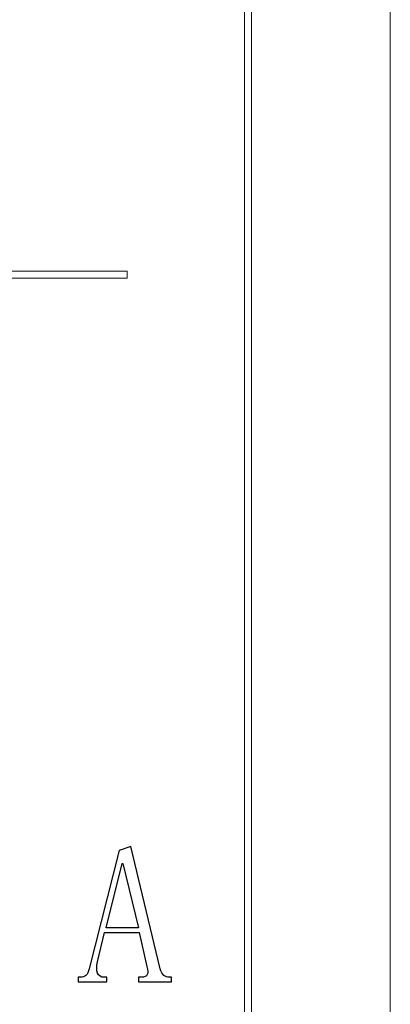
# Model space of a CAD drawing. Header units: millimetres. Extents: x -420 to 420, y -297 to 297.
# Tile 119 of 197: x 394 to 420, y -232 to -162. Entities that reach past the tile are written whole.
import ezdxf

# ---------------------------------------------------------------- set-up
doc = ezdxf.new("R2010")
doc.units = ezdxf.units.MM
doc.header["$MEASUREMENT"] = 0
doc.layers.add('layer 1', color=7, linetype='Continuous')

msp = doc.modelspace()

# ---------------------------------------------------------------- linework, layer by layer
at = {"layer": 'layer 1', "color": 7, "lineweight": 9}
msp.add_open_spline([(420.1294, -297.3481), (420.1294, -297.3481), (420.1294, 296.9891), (420.1294, 296.9891)], degree=3, dxfattribs=at)
msp.add_open_spline([(420.1294, -297.3481), (420.1294, -297.3481), (420.1294, 296.9891), (420.1294, 296.9891)], degree=3, dxfattribs=at)
msp.add_open_spline([(420.1294, -297.3481), (420.1294, -297.3481), (420.1294, 296.9891), (420.1294, 296.9891)], degree=3, dxfattribs=at)
msp.add_open_spline([(420.1294, -297.3481), (420.1294, -297.3481), (420.1294, 296.9891), (420.1294, 296.9891)], degree=3, dxfattribs=at)
msp.add_open_spline([(420.1294, -297.3481), (420.1294, -297.3481), (420.1294, 296.9891), (420.1294, 296.9891)], degree=3, dxfattribs=at)
msp.add_open_spline([(420.1294, -297.3481), (420.1294, -297.3481), (420.1294, 296.9891), (420.1294, 296.9891)], degree=3, dxfattribs=at)
msp.add_open_spline([(420.1294, -297.3481), (420.1294, -297.3481), (420.1294, 296.9891), (420.1294, 296.9891)], degree=3, dxfattribs=at)
msp.add_open_spline([(420.1294, -297.3481), (420.1294, -297.3481), (420.1294, 296.9891), (420.1294, 296.9891)], degree=3, dxfattribs=at)
msp.add_open_spline([(420.1294, -297.3481), (420.1294, -297.3481), (420.1294, 296.9891), (420.1294, 296.9891)], degree=3, dxfattribs=at)
msp.add_open_spline([(420.1294, -297.3481), (420.1294, -297.3481), (420.1294, 296.9891), (420.1294, 296.9891)], degree=3, dxfattribs=at)
msp.add_open_spline([(420.1294, -297.3481), (420.1294, -297.3481), (420.1294, 296.9891), (420.1294, 296.9891)], degree=3, dxfattribs=at)
msp.add_open_spline([(420.1294, -297.3481), (420.1294, -297.3481), (420.1294, 296.9891), (420.1294, 296.9891)], degree=3, dxfattribs=at)
msp.add_open_spline([(420.1294, -297.3481), (420.1294, -297.3481), (420.1294, 296.9891), (420.1294, 296.9891)], degree=3, dxfattribs=at)
msp.add_open_spline([(420.1294, -297.3481), (420.1294, -297.3481), (420.1294, 296.9891), (420.1294, 296.9891)], degree=3, dxfattribs=at)
msp.add_open_spline([(420.1294, -297.3481), (420.1294, -297.3481), (420.1294, 296.9891), (420.1294, 296.9891)], degree=3, dxfattribs=at)
msp.add_open_spline([(420.1294, -297.3481), (420.1294, -297.3481), (420.1294, 296.9891), (420.1294, 296.9891)], degree=3, dxfattribs=at)
msp.add_open_spline([(420.1294, -297.3481), (420.1294, -297.3481), (420.1294, 296.9891), (420.1294, 296.9891)], degree=3, dxfattribs=at)
msp.add_open_spline([(420.1294, -297.3481), (420.1294, -297.3481), (420.1294, 296.9891), (420.1294, 296.9891)], degree=3, dxfattribs=at)
msp.add_open_spline([(420.1294, -297.3481), (420.1294, -297.3481), (420.1294, 296.9891), (420.1294, 296.9891)], degree=3, dxfattribs=at)
msp.add_open_spline([(420.1294, -297.3481), (420.1294, -297.3481), (420.1294, 296.9891), (420.1294, 296.9891)], degree=3, dxfattribs=at)
msp.add_open_spline([(420.1294, -297.3481), (420.1294, -297.3481), (420.1294, 296.9891), (420.1294, 296.9891)], degree=3, dxfattribs=at)
msp.add_open_spline([(410.3845, -287.3425), (410.3845, -287.3425), (409.8847, -287.3425), (409.8847, -287.3425), (409.8847, -287.3425), (409.8847, -287.3425), (409.8847, 286.9833), (409.8847, 286.9833), (409.8847, 286.9833), (409.8847, 286.9833), (410.3845, 286.9833), (410.3845, 286.9833), (410.3845, 286.9833), (410.3845, 286.9833), (410.3845, -287.3425), (410.3845, -287.3425)], degree=3, knots=[0, 0, 0, 0, 0.2, 0.2, 0.2, 0.2, 0.4, 0.4, 0.4, 0.4, 0.6, 0.6, 0.6, 0.6, 1, 1, 1, 1], dxfattribs=at)
at = {"layer": 'layer 1', "lineweight": 9}
msp.add_open_spline([(393.1434, -180.5319), (393.1434, -180.5319), (393.1434, -180.0316), (393.1434, -180.0316), (393.1434, -180.0316), (393.1434, -180.0316), (401.639, -180.0316), (401.639, -180.0316), (401.639, -180.0316), (401.639, -180.0316), (401.639, -180.5319), (401.639, -180.5319), (401.639, -180.5319), (401.639, -180.5319), (393.1434, -180.5319), (393.1434, -180.5319)], degree=3, knots=[0, 0, 0, 0, 0.2, 0.2, 0.2, 0.2, 0.4, 0.4, 0.4, 0.4, 0.6, 0.6, 0.6, 0.6, 1, 1, 1, 1], dxfattribs=at)
at = {"layer": 'layer 1'}
for points, knots in [([(402.4922, -226.4696), (402.4922, -226.4696), (400.0514, -226.4696), (400.0514, -226.4696), (400.0514, -226.4696), (400.0514, -226.4696), (399.5632, -228.5333), (399.5632, -228.5333), (399.5632, -228.5333), (399.4916, -228.8575), (399.4916, -229.1215), (399.5632, -229.3184), (399.5632, -229.3184), (399.6373, -229.5176), (399.7992, -229.6171), (400.0514, -229.6171), (400.0514, -229.6171), (400.0514, -229.6171), (400.2157, -229.6171), (400.2157, -229.6171), (400.2157, -229.6171), (400.2157, -229.6171), (400.2157, -229.9437), (400.2157, -229.9437), (400.2157, -229.9437), (400.2157, -229.9437), (398.2075, -229.9437), (398.2075, -229.9437), (398.2075, -229.9437), (398.2075, -229.9437), (398.2075, -229.6171), (398.2075, -229.6171), (398.2075, -229.6171), (398.2075, -229.6171), (398.3716, -229.6171), (398.3716, -229.6171), (398.3716, -229.6171), (398.5151, -229.6171), (398.6424, -229.5731), (398.7512, -229.4828), (398.7512, -229.4828), (398.86, -229.3925), (398.9316, -229.2373), (398.9687, -229.0219), (398.9687, -229.0219), (398.9687, -229.0219), (401.0831, -220.7166), (401.0831, -220.7166), (401.0831, -220.7166), (401.0831, -220.7166), (401.8952, -220.4432), (401.8952, -220.4432), (401.8952, -220.4432), (401.8952, -220.4432), (403.9566, -229.0219), (403.9566, -229.0219), (403.9566, -229.0219), (404.0283, -229.2373), (404.1186, -229.3925), (404.2273, -229.4828), (404.2273, -229.4828), (404.336, -229.5731), (404.4632, -229.6171), (404.6067, -229.6171), (404.6067, -229.6171), (404.6067, -229.6171), (404.7687, -229.6171), (404.7687, -229.6171), (404.7687, -229.6171), (404.7687, -229.6171), (404.7687, -229.9437), (404.7687, -229.9437), (404.7687, -229.9437), (404.7687, -229.9437), (402.4389, -229.9437), (402.4389, -229.9437), (402.4389, -229.9437), (402.4389, -229.9437), (402.4389, -229.6171), (402.4389, -229.6171), (402.4389, -229.6171), (402.4389, -229.6171), (402.654, -229.6171), (402.654, -229.6171), (402.654, -229.6171), (402.8716, -229.6171), (403.0082, -229.5545), (403.0613, -229.4272), (403.0613, -229.4272), (403.1169, -229.3021), (403.1075, -229.1122), (403.0335, -228.8575), (403.0335, -228.8575), (403.0335, -228.8575), (402.4922, -226.4696), (402.4922, -226.4696)], [0, 0, 0, 0, 0.04, 0.04, 0.04, 0.04, 0.08, 0.08, 0.08, 0.08, 0.12, 0.12, 0.12, 0.12, 0.16, 0.16, 0.16, 0.16, 0.2, 0.2, 0.2, 0.2, 0.24, 0.24, 0.24, 0.24, 0.28, 0.28, 0.28, 0.28, 0.32, 0.32, 0.32, 0.32, 0.36, 0.36, 0.36, 0.36, 0.4, 0.4, 0.4, 0.4, 0.44, 0.44, 0.44, 0.44, 0.48, 0.48, 0.48, 0.48, 0.52, 0.52, 0.52, 0.52, 0.56, 0.56, 0.56, 0.56, 0.6, 0.6, 0.6, 0.6, 0.64, 0.64, 0.64, 0.64, 0.68, 0.68, 0.68, 0.68, 0.72, 0.72, 0.72, 0.72, 0.76, 0.76, 0.76, 0.76, 0.8, 0.8, 0.8, 0.8, 0.84, 0.84, 0.84, 0.84, 0.88, 0.88, 0.88, 0.88, 0.92, 0.92, 0.92, 0.92, 1, 1, 1, 1]), ([(401.3538, -221.6384), (401.3538, -221.6384), (401.2985, -221.6384), (401.2985, -221.6384), (401.2985, -221.6384), (401.2985, -221.6384), (400.1602, -226.143), (400.1602, -226.143), (400.1602, -226.143), (400.1602, -226.143), (402.4389, -226.143), (402.4389, -226.143), (402.4389, -226.143), (402.4389, -226.143), (401.3538, -221.6384), (401.3538, -221.6384)], [0, 0, 0, 0, 0.2, 0.2, 0.2, 0.2, 0.4, 0.4, 0.4, 0.4, 0.6, 0.6, 0.6, 0.6, 1, 1, 1, 1])]:
    msp.add_open_spline(points, degree=3, knots=knots, dxfattribs=at)

doc.saveas('drawing.dxf')
